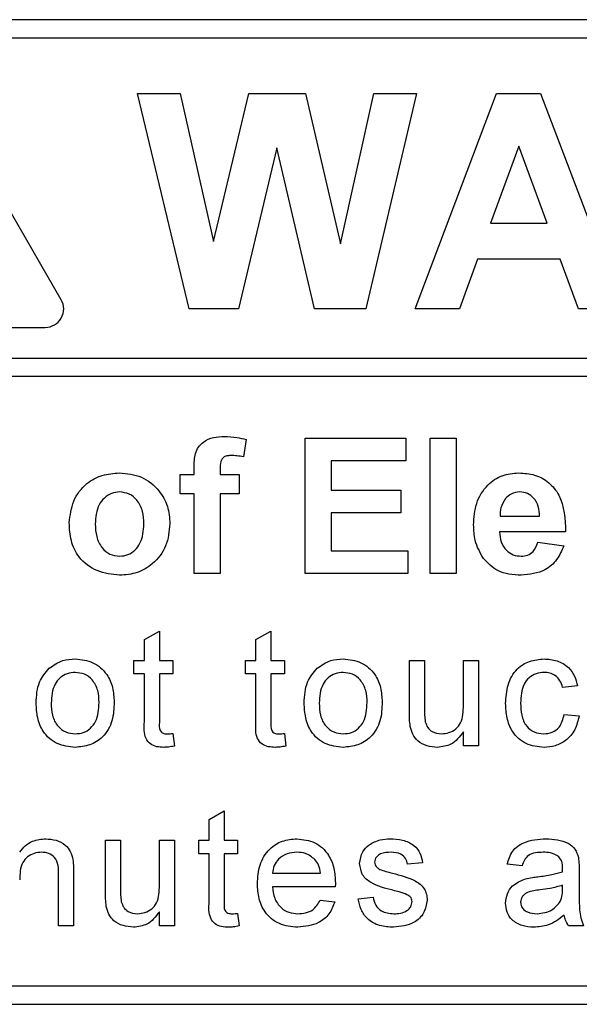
# Model space of a CAD drawing. Header units: millimetres. Extents: x 5 to 418, y 2 to 292.
# Tile 20 of 53: x 78.69 to 81.73, y 193.88 to 199.22. Entities that reach past the tile are written whole.
import ezdxf

# ---------------------------------------------------------------- set-up
doc = ezdxf.new("R2010")
doc.units = ezdxf.units.MM

msp = doc.modelspace()

# ---------------------------------------------------------------- linework, layer by layer
at = {"color": 7, "linetype": 'Continuous', "lineweight": 25}
for p, q in [((88.4997, 199.2159), (71.833, 199.2159)), ((88.4997, 199.1159), (76.0997, 199.1159)), ((78.9196, 197.6992), (78.2529, 198.8539)), ((79.6123, 197.6492), (79.333, 198.8159)), ((79.333, 198.8159), (79.563, 198.8159)), ((79.563, 198.8159), (79.7443, 198.0145)), ((79.7443, 198.0145), (79.9362, 198.8159)), ((79.9362, 198.8159), (80.2423, 198.8159)), ((80.2423, 198.8159), (80.4323, 198.0009)), ((80.4323, 198.0009), (80.6132, 198.8159)), ((80.8437, 198.8159), (80.5695, 197.6492)), ((80.6132, 198.8159), (80.8437, 198.8159)), ((80.8371, 197.6492), (81.2781, 198.8159)), ((81.2781, 198.8159), (81.5158, 198.8159)), ((81.5158, 198.8159), (81.9589, 197.6492)), ((80.0883, 198.5214), (79.8796, 197.6492)), ((80.2917, 197.6492), (80.0883, 198.5214)), ((81.398, 198.5317), (81.2451, 198.1129)), ((81.5513, 198.1129), (81.398, 198.5317)), ((81.2451, 198.1129), (81.5513, 198.1129)), ((81.1748, 197.9184), (81.0764, 197.6492)), ((81.6226, 197.9184), (81.1748, 197.9184)), ((81.721, 197.6492), (81.6226, 197.9184)), ((79.8796, 197.6492), (79.6123, 197.6492)), ((80.5695, 197.6492), (80.2917, 197.6492)), ((81.0764, 197.6492), (80.8371, 197.6492)), ((81.9589, 197.6492), (81.721, 197.6492)), ((77.4997, 197.5492), (78.833, 197.5492)), ((76.0997, 197.3827), (88.733, 197.3827)), ((88.733, 197.2827), (76.0997, 197.2827)), ((79.9219, 196.9414), (79.9078, 196.8473)), ((80.2415, 196.9492), (80.7868, 196.9492)), ((80.2415, 196.2159), (80.2415, 196.9492)), ((80.7868, 196.9492), (80.7868, 196.827)), ((80.9185, 196.2159), (80.9185, 196.9492)), ((80.9185, 196.9492), (81.0595, 196.9492)), ((81.0595, 196.9492), (81.0595, 196.2159)), ((80.3826, 196.827), (80.3826, 196.6672)), ((80.7868, 196.827), (80.3826, 196.827)), ((79.5646, 196.7518), (79.6398, 196.7518)), ((79.5646, 196.6483), (79.5646, 196.7518)), ((79.6398, 196.7518), (79.6398, 196.7904)), ((79.7808, 196.7882), (79.7808, 196.7518)), ((79.7808, 196.7518), (79.8843, 196.7518)), ((79.8843, 196.7518), (79.8843, 196.6483)), ((79.6398, 196.6483), (79.5646, 196.6483)), ((79.6398, 196.2159), (79.6398, 196.6483)), ((79.8843, 196.6483), (79.7808, 196.6483)), ((79.7808, 196.6483), (79.7808, 196.2159)), ((80.3826, 196.6672), (80.7586, 196.6672)), ((80.7586, 196.6672), (80.7586, 196.5449)), ((80.3826, 196.5449), (80.3826, 196.3381)), ((80.7586, 196.5449), (80.3826, 196.5449)), ((81.297, 196.5261), (81.5108, 196.5261)), ((81.6518, 196.4415), (81.2945, 196.4415)), ((81.5014, 196.3851), (81.6424, 196.3663)), ((80.3826, 196.3381), (80.7962, 196.3381)), ((80.7962, 196.3381), (80.7962, 196.2159)), ((79.7808, 196.2159), (79.6398, 196.2159)), ((80.7962, 196.2159), (80.2415, 196.2159)), ((81.0595, 196.2159), (80.9185, 196.2159)), ((79.3702, 195.858), (79.4514, 195.9042)), ((79.4514, 195.9042), (79.4514, 195.7454)), ((79.9743, 195.858), (80.0555, 195.9042)), ((80.0555, 195.9042), (80.0555, 195.7454)), ((79.3702, 195.7454), (79.3702, 195.858)), ((79.9743, 195.7454), (79.9743, 195.858)), ((79.3133, 195.6723), (79.3133, 195.7454)), ((79.3133, 195.7454), (79.3702, 195.7454)), ((79.4514, 195.7454), (79.5244, 195.7454)), ((79.5244, 195.7454), (79.5244, 195.6723)), ((79.9174, 195.6723), (79.9174, 195.7454)), ((79.9174, 195.7454), (79.9743, 195.7454)), ((80.0555, 195.7454), (80.1285, 195.7454)), ((80.1285, 195.7454), (80.1285, 195.6723)), ((80.8057, 195.46), (80.8057, 195.7454)), ((80.8057, 195.7454), (80.8869, 195.7454)), ((80.8869, 195.7454), (80.8869, 195.4936)), ((81.098, 195.5023), (81.098, 195.7454)), ((81.098, 195.7454), (81.1792, 195.7454)), ((81.1792, 195.7454), (81.1792, 195.2825)), ((79.3702, 195.6723), (79.3133, 195.6723)), ((79.3702, 195.4126), (79.3702, 195.6723)), ((79.5244, 195.6723), (79.4514, 195.6723)), ((79.4514, 195.6723), (79.4514, 195.4097)), ((79.9743, 195.6723), (79.9174, 195.6723)), ((79.9743, 195.4126), (79.9743, 195.6723)), ((80.1285, 195.6723), (80.0555, 195.6723)), ((80.0555, 195.6723), (80.0555, 195.4097)), ((81.7167, 195.6073), (81.6355, 195.5992)), ((81.6437, 195.453), (81.7249, 195.4449)), ((79.5244, 195.3495), (79.5326, 195.2814)), ((80.1285, 195.3495), (80.1367, 195.2814)), ((81.098, 195.2825), (81.098, 195.3581)), ((81.1792, 195.2825), (81.098, 195.2825)), ((79.7209, 194.8837), (79.8021, 194.9298)), ((79.7209, 194.771), (79.7209, 194.8837)), ((79.8021, 194.9298), (79.8021, 194.771)), ((79.1591, 194.4857), (79.1591, 194.771)), ((79.1591, 194.771), (79.2402, 194.771)), ((79.2402, 194.771), (79.2402, 194.5193)), ((79.4514, 194.5279), (79.4514, 194.771)), ((79.4514, 194.771), (79.5326, 194.771)), ((79.5326, 194.771), (79.5326, 194.3082)), ((79.6641, 194.6979), (79.6641, 194.771)), ((79.6641, 194.771), (79.7209, 194.771)), ((79.8021, 194.771), (79.8752, 194.771)), ((79.8752, 194.771), (79.8752, 194.6979)), ((79.7209, 194.6979), (79.6641, 194.6979)), ((79.7209, 194.4382), (79.7209, 194.6979)), ((79.8752, 194.6979), (79.8021, 194.6979)), ((79.8021, 194.6979), (79.8021, 194.4353)), ((80.8772, 194.6492), (80.796, 194.6411)), ((81.4163, 194.633), (81.3351, 194.6411)), ((78.9057, 194.3082), (78.9057, 194.5845)), ((78.9869, 194.5913), (78.9869, 194.3082)), ((80.0636, 194.5924), (80.3234, 194.5924)), ((81.7249, 194.6082), (81.7249, 194.5091)), ((80.4042, 194.5193), (80.0636, 194.5193)), ((81.6352, 194.5038), (81.6355, 194.5274)), ((80.528, 194.4543), (80.6092, 194.4624)), ((80.3225, 194.4462), (80.4021, 194.4381)), ((79.4514, 194.3082), (79.4514, 194.3838)), ((79.8752, 194.3752), (79.8833, 194.307)), ((78.9869, 194.3082), (78.9057, 194.3082)), ((79.5326, 194.3082), (79.4514, 194.3082)), ((81.7492, 194.3082), (81.668, 194.3082)), ((76.0997, 193.9825), (88.4997, 193.9825)), ((71.833, 193.8825), (88.4997, 193.8825))]:
    msp.add_line(p, q, dxfattribs=at)
msp.add_arc((78.833, 197.6492), 0.1, 270, 30, dxfattribs=at)
for points, knots in [([(79.6398, 196.7904), (79.6397, 196.8162), (79.6396, 196.8673), (79.6814, 196.9308), (79.7439, 196.9556), (79.7839, 196.9576), (79.8039, 196.9586)], [0, 0, 0, 0, 0.281801, 0.55777, 0.778465, 1, 1, 1, 1]), ([(79.8039, 196.9586), (79.8263, 196.9577), (79.8662, 196.9561), (79.9049, 196.9459), (79.9219, 196.9414)], [0, 0, 0, 0, 0.5598854, 1, 1, 1, 1]), ([(79.8403, 196.8552), (79.8338, 196.855), (79.8208, 196.8545), (79.8016, 196.8488), (79.7811, 196.8271), (79.7809, 196.8043), (79.7808, 196.7882)], [0, 0, 0, 0, 0.187802, 0.374953, 0.560679, 1, 1, 1, 1]), ([(79.9078, 196.8473), (79.8953, 196.8498), (79.873, 196.8543), (79.8503, 196.8549), (79.8403, 196.8552)], [0, 0, 0, 0, 0.559847, 1, 1, 1, 1]), ([(78.9629, 196.4913), (78.9679, 196.5313), (78.978, 196.6111), (79.0477, 196.7042), (79.1407, 196.7534), (79.2036, 196.7586), (79.2351, 196.7612)], [0, 0, 0, 0, 0.27995, 0.559147, 0.779424, 1, 1, 1, 1]), ([(79.2351, 196.7612), (79.276, 196.7571), (79.3577, 196.749), (79.449, 196.6741), (79.5012, 196.5814), (79.5059, 196.5173), (79.5082, 196.4853)], [0, 0, 0, 0, 0.279785, 0.559124, 0.779388, 1, 1, 1, 1]), ([(81.1535, 196.4799), (81.1559, 196.5192), (81.1607, 196.5978), (81.2198, 196.6941), (81.3054, 196.7527), (81.3672, 196.7583), (81.3981, 196.7612)], [0, 0, 0, 0, 0.280671, 0.559803, 0.779762, 1, 1, 1, 1]), ([(81.3981, 196.7612), (81.4272, 196.7592), (81.4853, 196.7552), (81.5637, 196.7125), (81.6447, 196.6116), (81.6489, 196.5116), (81.6518, 196.4415)], [0, 0, 0, 0, 0.187375, 0.374305, 0.561262, 1, 1, 1, 1]), ([(79.2358, 196.6577), (79.2205, 196.6562), (79.1899, 196.6532), (79.1514, 196.6262), (79.1103, 196.5729), (79.1065, 196.5205), (79.1039, 196.4838)], [0, 0, 0, 0, 0.186985, 0.373878, 0.561022, 1, 1, 1, 1]), ([(79.3672, 196.4848), (79.3661, 196.5077), (79.364, 196.5532), (79.3359, 196.6117), (79.2897, 196.6512), (79.2538, 196.6556), (79.2358, 196.6577)], [0, 0, 0, 0, 0.281043, 0.560553, 0.78042, 1, 1, 1, 1]), ([(81.4044, 196.6577), (81.3877, 196.6559), (81.3578, 196.6525), (81.3364, 196.6316), (81.327, 196.6223)], [0, 0, 0, 0, 0.558878, 1, 1, 1, 1]), ([(81.5108, 196.5261), (81.5096, 196.5439), (81.5071, 196.5793), (81.4833, 196.6239), (81.4463, 196.653), (81.4184, 196.6562), (81.4044, 196.6577)], [0, 0, 0, 0, 0.280983, 0.560279, 0.780219, 1, 1, 1, 1]), ([(81.327, 196.6223), (81.3167, 196.6058), (81.2984, 196.5761), (81.2974, 196.5414), (81.297, 196.5261)], [0, 0, 0, 0, 0.558284, 1, 1, 1, 1]), ([(79.236, 196.2065), (79.1944, 196.2112), (79.1114, 196.2206), (79.014, 196.2938), (78.9684, 196.3932), (78.9647, 196.4586), (78.9629, 196.4913)], [0, 0, 0, 0, 0.280145, 0.558899, 0.779053, 1, 1, 1, 1]), ([(79.1039, 196.4838), (79.105, 196.4609), (79.1071, 196.4151), (79.1352, 196.3562), (79.1817, 196.3165), (79.2178, 196.3121), (79.2358, 196.3099)], [0, 0, 0, 0, 0.281015, 0.560464, 0.780394, 1, 1, 1, 1]), ([(79.2358, 196.3099), (79.2512, 196.3114), (79.2819, 196.3145), (79.3205, 196.3416), (79.361, 196.3957), (79.3646, 196.4481), (79.3672, 196.4848)], [0, 0, 0, 0, 0.18693, 0.373819, 0.560978, 1, 1, 1, 1]), ([(79.5082, 196.4853), (79.5042, 196.4443), (79.4961, 196.3625), (79.4238, 196.2694), (79.3324, 196.2142), (79.2681, 196.209), (79.236, 196.2065)], [0, 0, 0, 0, 0.279924, 0.559367, 0.779516, 1, 1, 1, 1]), ([(81.2061, 196.297), (81.1885, 196.3289), (81.157, 196.3862), (81.1546, 196.4512), (81.1535, 196.4799)], [0, 0, 0, 0, 0.558866, 1, 1, 1, 1]), ([(81.2945, 196.4415), (81.2961, 196.4231), (81.2993, 196.3863), (81.3272, 196.3414), (81.3674, 196.314), (81.3964, 196.3113), (81.4109, 196.3099)], [0, 0, 0, 0, 0.280701, 0.559805, 0.779805, 1, 1, 1, 1]), ([(81.4109, 196.3099), (81.4228, 196.3109), (81.4468, 196.3128), (81.4839, 196.3379), (81.4948, 196.3672), (81.5014, 196.3851)], [0, 0, 0, 0, 0.280682, 0.560525, 1, 1, 1, 1]), ([(81.6424, 196.3663), (81.6311, 196.3403), (81.6087, 196.2883), (81.5295, 196.2189), (81.456, 196.2112), (81.4112, 196.2065)], [0, 0, 0, 0, 0.281013, 0.561314, 1, 1, 1, 1]), ([(81.4112, 196.2065), (81.3663, 196.2097), (81.2863, 196.2154), (81.2306, 196.272), (81.2061, 196.297)], [0, 0, 0, 0, 0.560391, 1, 1, 1, 1]), ([(78.8536, 195.7026), (78.8776, 195.7193), (78.9205, 195.7491), (78.9724, 195.7521), (78.9953, 195.7535)], [0, 0, 0, 0, 0.5590331, 1, 1, 1, 1]), ([(78.9953, 195.7535), (79.0286, 195.7498), (79.0951, 195.7425), (79.1674, 195.6776), (79.202, 195.5986), (79.2048, 195.5465), (79.2061, 195.5204)], [0, 0, 0, 0, 0.279556, 0.5586, 0.778991, 1, 1, 1, 1]), ([(80.3054, 195.7026), (80.3294, 195.7193), (80.3723, 195.7491), (80.4242, 195.7521), (80.4471, 195.7535)], [0, 0, 0, 0, 0.5590331, 1, 1, 1, 1]), ([(80.4471, 195.7535), (80.4804, 195.7498), (80.5469, 195.7425), (80.6192, 195.6776), (80.6538, 195.5986), (80.6566, 195.5465), (80.6579, 195.5204)], [0, 0, 0, 0, 0.279556, 0.5586, 0.778991, 1, 1, 1, 1]), ([(81.327, 195.5122), (81.3291, 195.5458), (81.3332, 195.6128), (81.3789, 195.6994), (81.4555, 195.7456), (81.5083, 195.7509), (81.5347, 195.7535)], [0, 0, 0, 0, 0.280838, 0.55968, 0.779579, 1, 1, 1, 1]), ([(81.5347, 195.7535), (81.5587, 195.7518), (81.6067, 195.7486), (81.6659, 195.7129), (81.7028, 195.6622), (81.7121, 195.6256), (81.7167, 195.6073)], [0, 0, 0, 0, 0.280267, 0.559439, 0.779535, 1, 1, 1, 1]), ([(78.7839, 195.5139), (78.7857, 195.5537), (78.789, 195.6246), (78.8339, 195.6788), (78.8536, 195.7026)], [0, 0, 0, 0, 0.560963, 1, 1, 1, 1]), ([(78.9953, 195.6804), (78.9804, 195.6791), (78.9507, 195.6765), (78.9119, 195.6524), (78.8708, 195.601), (78.8675, 195.55), (78.8651, 195.5142)], [0, 0, 0, 0, 0.187137, 0.374025, 0.561097, 1, 1, 1, 1]), ([(79.1249, 195.5166), (79.124, 195.5387), (79.122, 195.5826), (79.0934, 195.6387), (79.0472, 195.6747), (79.0126, 195.6785), (78.9953, 195.6804)], [0, 0, 0, 0, 0.281064, 0.560316, 0.780174, 1, 1, 1, 1]), ([(80.2357, 195.5139), (80.2375, 195.5537), (80.2408, 195.6246), (80.2857, 195.6788), (80.3054, 195.7026)], [0, 0, 0, 0, 0.560963, 1, 1, 1, 1]), ([(80.4471, 195.6804), (80.4322, 195.6791), (80.4025, 195.6765), (80.3636, 195.6524), (80.3226, 195.601), (80.3193, 195.55), (80.3169, 195.5142)], [0, 0, 0, 0, 0.187137, 0.374025, 0.561097, 1, 1, 1, 1]), ([(80.5767, 195.5166), (80.5758, 195.5387), (80.5738, 195.5826), (80.5452, 195.6387), (80.499, 195.6747), (80.4644, 195.6785), (80.4471, 195.6804)], [0, 0, 0, 0, 0.281064, 0.560316, 0.780174, 1, 1, 1, 1]), ([(81.5352, 195.6804), (81.5204, 195.6792), (81.4908, 195.6768), (81.4519, 195.653), (81.4124, 195.6007), (81.4099, 195.5499), (81.4082, 195.5143)], [0, 0, 0, 0, 0.187089, 0.37388, 0.56073, 1, 1, 1, 1]), ([(81.6355, 195.5992), (81.6315, 195.6118), (81.6234, 195.6368), (81.5971, 195.6638), (81.5662, 195.6784), (81.5455, 195.6797), (81.5352, 195.6804)], [0, 0, 0, 0, 0.280213, 0.559476, 0.779649, 1, 1, 1, 1]), ([(79.2061, 195.5204), (79.205, 195.4859), (79.2027, 195.4172), (79.1533, 195.3305), (79.0761, 195.2825), (79.0222, 195.2771), (78.9953, 195.2744)], [0, 0, 0, 0, 0.281033, 0.559513, 0.779602, 1, 1, 1, 1]), ([(80.6579, 195.5204), (80.6568, 195.4859), (80.6545, 195.4172), (80.6051, 195.3305), (80.5279, 195.2825), (80.474, 195.2771), (80.4471, 195.2744)], [0, 0, 0, 0, 0.281033, 0.559513, 0.779602, 1, 1, 1, 1]), ([(78.9953, 195.2744), (78.9613, 195.278), (78.8935, 195.2852), (78.8197, 195.3524), (78.7878, 195.4343), (78.7852, 195.4874), (78.7839, 195.5139)], [0, 0, 0, 0, 0.279616, 0.558371, 0.778858, 1, 1, 1, 1]), ([(78.8651, 195.5142), (78.8661, 195.4919), (78.8681, 195.4473), (78.8954, 195.3895), (78.9426, 195.3532), (78.9777, 195.3494), (78.9953, 195.3475)], [0, 0, 0, 0, 0.281129, 0.560384, 0.780159, 1, 1, 1, 1]), ([(78.9953, 195.3475), (79.0103, 195.3488), (79.0404, 195.3515), (79.0791, 195.3766), (79.1198, 195.429), (79.1228, 195.4805), (79.1249, 195.5166)], [0, 0, 0, 0, 0.187044, 0.373945, 0.560983, 1, 1, 1, 1]), ([(80.4471, 195.2744), (80.4131, 195.278), (80.3453, 195.2852), (80.2715, 195.3524), (80.2396, 195.4343), (80.237, 195.4874), (80.2357, 195.5139)], [0, 0, 0, 0, 0.279616, 0.558371, 0.778858, 1, 1, 1, 1]), ([(80.3169, 195.5142), (80.3179, 195.4919), (80.3198, 195.4473), (80.3471, 195.3895), (80.3944, 195.3532), (80.4295, 195.3494), (80.4471, 195.3475)], [0, 0, 0, 0, 0.281129, 0.560384, 0.780159, 1, 1, 1, 1]), ([(80.4471, 195.3475), (80.4621, 195.3488), (80.4922, 195.3515), (80.5309, 195.3766), (80.5716, 195.429), (80.5746, 195.4805), (80.5767, 195.5166)], [0, 0, 0, 0, 0.187044, 0.373945, 0.560983, 1, 1, 1, 1]), ([(80.8869, 195.4936), (80.8868, 195.4784), (80.8867, 195.4513), (80.8901, 195.4243), (80.8916, 195.4124)], [0, 0, 0, 0, 0.560241, 1, 1, 1, 1]), ([(80.9791, 195.3475), (80.993, 195.3489), (81.0207, 195.3517), (81.058, 195.3721), (81.097, 195.4204), (81.0976, 195.4685), (81.098, 195.5023)], [0, 0, 0, 0, 0.187111, 0.374253, 0.560834, 1, 1, 1, 1]), ([(81.5348, 195.2744), (81.5012, 195.2779), (81.434, 195.2849), (81.3621, 195.3525), (81.3307, 195.4334), (81.3282, 195.4859), (81.327, 195.5122)], [0, 0, 0, 0, 0.279595, 0.558341, 0.778834, 1, 1, 1, 1]), ([(81.4082, 195.5143), (81.409, 195.4923), (81.4106, 195.4485), (81.4336, 195.3897), (81.48, 195.3528), (81.5147, 195.3493), (81.532, 195.3475)], [0, 0, 0, 0, 0.281276, 0.560536, 0.78011, 1, 1, 1, 1]), ([(80.8103, 195.3872), (80.8086, 195.4007), (80.8057, 195.4249), (80.8057, 195.4493), (80.8057, 195.46)], [0, 0, 0, 0, 0.559839, 1, 1, 1, 1]), ([(81.532, 195.3475), (81.5479, 195.349), (81.5796, 195.352), (81.628, 195.3876), (81.6377, 195.4282), (81.6437, 195.453)], [0, 0, 0, 0, 0.280899, 0.560906, 1, 1, 1, 1]), ([(81.7249, 195.4449), (81.7189, 195.4192), (81.7069, 195.3679), (81.6575, 195.3109), (81.5967, 195.2789), (81.5555, 195.2759), (81.5348, 195.2744)], [0, 0, 0, 0, 0.280202, 0.55951, 0.779586, 1, 1, 1, 1]), ([(79.4753, 195.2744), (79.4626, 195.2749), (79.4371, 195.2758), (79.4005, 195.2905), (79.3655, 195.337), (79.3682, 195.3813), (79.3702, 195.4126)], [0, 0, 0, 0, 0.187433, 0.373821, 0.559462, 1, 1, 1, 1]), ([(79.4514, 195.4097), (79.4503, 195.3944), (79.4491, 195.3753), (79.4616, 195.3569), (79.4739, 195.3483), (79.4851, 195.3478), (79.4926, 195.3475)], [0, 0, 0, 0, 0.499596, 0.625239, 0.750354, 1, 1, 1, 1]), ([(80.0794, 195.2744), (80.0667, 195.2749), (80.0412, 195.2758), (80.0046, 195.2905), (79.9696, 195.337), (79.9723, 195.3813), (79.9743, 195.4126)], [0, 0, 0, 0, 0.187433, 0.373821, 0.559462, 1, 1, 1, 1]), ([(80.0555, 195.4097), (80.0544, 195.3944), (80.0532, 195.3753), (80.0658, 195.3569), (80.078, 195.3483), (80.0892, 195.3478), (80.0967, 195.3475)], [0, 0, 0, 0, 0.499596, 0.625239, 0.750354, 1, 1, 1, 1]), ([(80.9573, 195.2744), (80.9384, 195.2761), (80.9006, 195.2795), (80.8523, 195.3045), (80.8214, 195.3437), (80.814, 195.3727), (80.8103, 195.3872)], [0, 0, 0, 0, 0.280286, 0.560186, 0.779607, 1, 1, 1, 1]), ([(80.8916, 195.4124), (80.8952, 195.4019), (80.9024, 195.3809), (80.9329, 195.353), (80.9616, 195.3496), (80.9791, 195.3475)], [0, 0, 0, 0, 0.280864, 0.561194, 1, 1, 1, 1]), ([(79.4926, 195.3475), (79.4985, 195.3477), (79.5092, 195.348), (79.5198, 195.3491), (79.5244, 195.3495)], [0, 0, 0, 0, 0.559965, 1, 1, 1, 1]), ([(80.0967, 195.3475), (80.1027, 195.3477), (80.1133, 195.348), (80.1239, 195.3491), (80.1285, 195.3495)], [0, 0, 0, 0, 0.559965, 1, 1, 1, 1]), ([(81.098, 195.3581), (81.0777, 195.3318), (81.0414, 195.2846), (80.983, 195.2775), (80.9573, 195.2744)], [0, 0, 0, 0, 0.559466, 1, 1, 1, 1]), ([(79.5326, 195.2814), (79.522, 195.2793), (79.5031, 195.2755), (79.4838, 195.2747), (79.4753, 195.2744)], [0, 0, 0, 0, 0.560078, 1, 1, 1, 1]), ([(80.1367, 195.2814), (80.1261, 195.2793), (80.1072, 195.2755), (80.0879, 195.2747), (80.0794, 195.2744)], [0, 0, 0, 0, 0.560078, 1, 1, 1, 1]), ([(78.6946, 194.7064), (78.7041, 194.7187), (78.7231, 194.7431), (78.7712, 194.7732), (78.8112, 194.7769), (78.8356, 194.7791)], [0, 0, 0, 0, 0.280554, 0.560815, 1, 1, 1, 1]), ([(78.8356, 194.7791), (78.8544, 194.7776), (78.8922, 194.7745), (78.9409, 194.7501), (78.9713, 194.7105), (78.9789, 194.6817), (78.9827, 194.6672)], [0, 0, 0, 0, 0.280216, 0.559971, 0.779636, 1, 1, 1, 1]), ([(79.9824, 194.5357), (79.9844, 194.57), (79.9884, 194.6385), (80.0397, 194.7229), (80.1155, 194.7723), (80.1693, 194.7768), (80.1963, 194.7791)], [0, 0, 0, 0, 0.280748, 0.559775, 0.779666, 1, 1, 1, 1]), ([(80.1963, 194.7791), (80.2299, 194.7752), (80.297, 194.7675), (80.3685, 194.6996), (80.4006, 194.6189), (80.4033, 194.5664), (80.4046, 194.5401)], [0, 0, 0, 0, 0.279366, 0.558398, 0.778885, 1, 1, 1, 1]), ([(80.587, 194.7466), (80.6069, 194.7573), (80.6425, 194.7763), (80.6826, 194.7783), (80.7003, 194.7791)], [0, 0, 0, 0, 0.558938, 1, 1, 1, 1]), ([(80.7003, 194.7791), (80.7231, 194.7777), (80.7684, 194.775), (80.8293, 194.7503), (80.8666, 194.7022), (80.8736, 194.6669), (80.8772, 194.6492)], [0, 0, 0, 0, 0.280737, 0.560427, 0.77945, 1, 1, 1, 1]), ([(81.3351, 194.6411), (81.3426, 194.6663), (81.3574, 194.7165), (81.4375, 194.7726), (81.5041, 194.7766), (81.5448, 194.7791)], [0, 0, 0, 0, 0.28043, 0.559303, 1, 1, 1, 1]), ([(81.5448, 194.7791), (81.5871, 194.7769), (81.6461, 194.7737), (81.7068, 194.7252), (81.7162, 194.6935), (81.7209, 194.6776)], [0, 0, 0, 0, 0.559253, 0.779195, 1, 1, 1, 1]), ([(80.5361, 194.6449), (80.5392, 194.6673), (80.5446, 194.7074), (80.574, 194.7346), (80.587, 194.7466)], [0, 0, 0, 0, 0.558927, 1, 1, 1, 1]), ([(78.813, 194.706), (78.7994, 194.7049), (78.7723, 194.7027), (78.7355, 194.6832), (78.6967, 194.6364), (78.6955, 194.5894), (78.6946, 194.5563)], [0, 0, 0, 0, 0.187273, 0.374362, 0.56054, 1, 1, 1, 1]), ([(78.9057, 194.5845), (78.9056, 194.6009), (78.9054, 194.6335), (78.8887, 194.6784), (78.8516, 194.7026), (78.8259, 194.7049), (78.813, 194.706)], [0, 0, 0, 0, 0.28168, 0.559785, 0.779587, 1, 1, 1, 1]), ([(78.9827, 194.6672), (78.9842, 194.6531), (78.9869, 194.6279), (78.9869, 194.6025), (78.9869, 194.5913)], [0, 0, 0, 0, 0.559791, 1, 1, 1, 1]), ([(80.1959, 194.706), (80.1778, 194.7045), (80.1416, 194.7015), (80.0979, 194.6733), (80.0702, 194.6347), (80.0658, 194.6065), (80.0636, 194.5924)], [0, 0, 0, 0, 0.28019, 0.559728, 0.779642, 1, 1, 1, 1]), ([(80.2936, 194.6672), (80.2775, 194.68), (80.2486, 194.7029), (80.212, 194.7051), (80.1959, 194.706)], [0, 0, 0, 0, 0.558512, 1, 1, 1, 1]), ([(80.3234, 194.5924), (80.3213, 194.6078), (80.3175, 194.6354), (80.3009, 194.6575), (80.2936, 194.6672)], [0, 0, 0, 0, 0.560674, 1, 1, 1, 1]), ([(80.7063, 194.706), (80.6866, 194.7056), (80.6571, 194.7049), (80.6291, 194.6842), (80.6187, 194.6676), (80.6178, 194.658), (80.6173, 194.6531)], [0, 0, 0, 0, 0.49977, 0.749095, 0.874592, 1, 1, 1, 1]), ([(80.796, 194.6411), (80.7931, 194.6523), (80.7873, 194.6746), (80.7542, 194.7027), (80.7245, 194.7048), (80.7063, 194.706)], [0, 0, 0, 0, 0.280304, 0.560237, 1, 1, 1, 1]), ([(81.5302, 194.706), (81.5164, 194.7056), (81.4888, 194.7047), (81.4504, 194.6925), (81.427, 194.6639), (81.4199, 194.6433), (81.4163, 194.633)], [0, 0, 0, 0, 0.280855, 0.559751, 0.7795, 1, 1, 1, 1]), ([(81.6146, 194.6816), (81.6, 194.69), (81.5737, 194.7051), (81.5436, 194.7058), (81.5302, 194.706)], [0, 0, 0, 0, 0.557871, 1, 1, 1, 1]), ([(81.6355, 194.6194), (81.6353, 194.6324), (81.6348, 194.6555), (81.6208, 194.6736), (81.6146, 194.6816)], [0, 0, 0, 0, 0.561903, 1, 1, 1, 1]), ([(81.7209, 194.6776), (81.7223, 194.6647), (81.7248, 194.6416), (81.7249, 194.6184), (81.7249, 194.6082)], [0, 0, 0, 0, 0.559817, 1, 1, 1, 1]), ([(80.7163, 194.5001), (80.6751, 194.5106), (80.6236, 194.5237), (80.5711, 194.5591), (80.5438, 194.5921), (80.5392, 194.6238), (80.5361, 194.6449)], [0, 0, 0, 0, 0.5013208, 0.6265921, 0.7518172, 1, 1, 1, 1]), ([(80.6173, 194.6531), (80.6178, 194.6482), (80.6187, 194.6394), (80.6237, 194.6321), (80.6258, 194.6289)], [0, 0, 0, 0, 0.559236, 1, 1, 1, 1]), ([(80.6258, 194.6289), (80.6302, 194.6245), (80.638, 194.6167), (80.6481, 194.6123), (80.6526, 194.6104)], [0, 0, 0, 0, 0.559084, 1, 1, 1, 1]), ([(81.6352, 194.6005), (81.6352, 194.604), (81.6354, 194.6103), (81.6355, 194.6166), (81.6355, 194.6194)], [0, 0, 0, 0, 0.5600235, 1, 1, 1, 1]), ([(80.6526, 194.6104), (80.664, 194.6069), (80.6844, 194.6007), (80.705, 194.5951), (80.714, 194.5926)], [0, 0, 0, 0, 0.559965, 1, 1, 1, 1]), ([(80.714, 194.5926), (80.7562, 194.5818), (80.8088, 194.5683), (80.8644, 194.5342), (80.8863, 194.5098), (80.8996, 194.4796), (80.9009, 194.458), (80.9015, 194.4472)], [0, 0, 0, 0, 0.500446, 0.625396, 0.750274, 0.875069, 1, 1, 1, 1]), ([(81.327, 194.4309), (81.3288, 194.4479), (81.3323, 194.4821), (81.3679, 194.5352), (81.4093, 194.552), (81.4346, 194.5622)], [0, 0, 0, 0, 0.280458, 0.560983, 1, 1, 1, 1]), ([(81.4346, 194.5622), (81.4469, 194.5649), (81.469, 194.5698), (81.4915, 194.5726), (81.5013, 194.5738)], [0, 0, 0, 0, 0.5599184, 1, 1, 1, 1]), ([(81.5013, 194.5738), (81.5267, 194.577), (81.5719, 194.5828), (81.6159, 194.5951), (81.6352, 194.6005)], [0, 0, 0, 0, 0.560185, 1, 1, 1, 1]), ([(79.2402, 194.5193), (79.2402, 194.5041), (79.2401, 194.4769), (79.2435, 194.4499), (79.2449, 194.4381)], [0, 0, 0, 0, 0.560241, 1, 1, 1, 1]), ([(79.3325, 194.3731), (79.3463, 194.3745), (79.374, 194.3773), (79.4113, 194.3978), (79.4504, 194.446), (79.451, 194.4941), (79.4514, 194.5279)], [0, 0, 0, 0, 0.187111, 0.374253, 0.560834, 1, 1, 1, 1]), ([(80.2006, 194.3001), (80.1664, 194.3031), (80.0981, 194.3093), (80.0216, 194.3739), (79.9866, 194.4555), (79.9838, 194.5089), (79.9824, 194.5357)], [0, 0, 0, 0, 0.279952, 0.558661, 0.778994, 1, 1, 1, 1]), ([(80.0636, 194.5193), (80.0661, 194.4983), (80.0711, 194.4565), (80.105, 194.4063), (80.1523, 194.3773), (80.1853, 194.3745), (80.2019, 194.3731)], [0, 0, 0, 0, 0.280633, 0.559687, 0.779661, 1, 1, 1, 1]), ([(80.4046, 194.5401), (80.4046, 194.5362), (80.4045, 194.5293), (80.4043, 194.5223), (80.4042, 194.5193)], [0, 0, 0, 0, 0.559999, 1, 1, 1, 1]), ([(81.6355, 194.5274), (81.6131, 194.5211), (81.5729, 194.5098), (81.5316, 194.5045), (81.5134, 194.5022)], [0, 0, 0, 0, 0.55976, 1, 1, 1, 1]), ([(81.7249, 194.5091), (81.725, 194.486), (81.7251, 194.4478), (81.7268, 194.3948), (81.732, 194.3498), (81.7435, 194.3221), (81.7492, 194.3082)], [0, 0, 0, 0, 0.3402059, 0.5603391, 0.7801747, 1, 1, 1, 1]), ([(79.1636, 194.4128), (79.162, 194.4264), (79.1591, 194.4506), (79.1591, 194.4749), (79.1591, 194.4857)], [0, 0, 0, 0, 0.559839, 1, 1, 1, 1]), ([(80.7202, 194.3001), (80.6946, 194.3013), (80.6435, 194.3037), (80.5779, 194.3389), (80.5412, 194.3954), (80.5324, 194.4347), (80.528, 194.4543)], [0, 0, 0, 0, 0.280739, 0.559297, 0.779311, 1, 1, 1, 1]), ([(80.6092, 194.4624), (80.6125, 194.4478), (80.619, 194.4187), (80.6584, 194.3784), (80.6973, 194.3751), (80.7211, 194.3731)], [0, 0, 0, 0, 0.281314, 0.561069, 1, 1, 1, 1]), ([(80.7925, 194.4764), (80.7785, 194.4816), (80.7535, 194.4908), (80.7277, 194.4973), (80.7163, 194.5001)], [0, 0, 0, 0, 0.559788, 1, 1, 1, 1]), ([(80.8203, 194.439), (80.8198, 194.4436), (80.8188, 194.4528), (80.8091, 194.4668), (80.7988, 194.4728), (80.7925, 194.4764)], [0, 0, 0, 0, 0.279757, 0.559839, 1, 1, 1, 1]), ([(81.5134, 194.5022), (81.4902, 194.4997), (81.4613, 194.4967), (81.4306, 194.4803), (81.4183, 194.4681), (81.4098, 194.4527), (81.4087, 194.4412), (81.4082, 194.4354)], [0, 0, 0, 0, 0.5002798, 0.6253263, 0.7502693, 0.875147, 1, 1, 1, 1]), ([(81.6231, 194.4396), (81.6273, 194.4512), (81.6348, 194.472), (81.6351, 194.4941), (81.6352, 194.5038)], [0, 0, 0, 0, 0.558995, 1, 1, 1, 1]), ([(79.3107, 194.3001), (79.2917, 194.3018), (79.2539, 194.3052), (79.2057, 194.3301), (79.1747, 194.3694), (79.1673, 194.3983), (79.1636, 194.4128)], [0, 0, 0, 0, 0.280286, 0.560186, 0.779607, 1, 1, 1, 1]), ([(79.2449, 194.4381), (79.2485, 194.4276), (79.2557, 194.4066), (79.2863, 194.3786), (79.315, 194.3752), (79.3325, 194.3731)], [0, 0, 0, 0, 0.280864, 0.561194, 1, 1, 1, 1]), ([(79.8261, 194.3001), (79.8133, 194.3005), (79.7879, 194.3014), (79.7512, 194.3162), (79.7162, 194.3626), (79.719, 194.407), (79.7209, 194.4382)], [0, 0, 0, 0, 0.187433, 0.373821, 0.559462, 1, 1, 1, 1]), ([(79.8021, 194.4353), (79.8011, 194.42), (79.7998, 194.401), (79.8124, 194.3825), (79.8247, 194.3739), (79.8359, 194.3734), (79.8434, 194.3731)], [0, 0, 0, 0, 0.499596, 0.625239, 0.750354, 1, 1, 1, 1]), ([(80.4021, 194.4381), (80.3929, 194.415), (80.3747, 194.369), (80.3038, 194.3099), (80.2397, 194.3038), (80.2006, 194.3001)], [0, 0, 0, 0, 0.280613, 0.560833, 1, 1, 1, 1]), ([(80.2019, 194.3731), (80.2159, 194.3739), (80.2438, 194.3756), (80.2917, 194.3956), (80.3108, 194.427), (80.3225, 194.4462)], [0, 0, 0, 0, 0.281282, 0.561906, 1, 1, 1, 1]), ([(80.9015, 194.4472), (80.8976, 194.4229), (80.8898, 194.3743), (80.8218, 194.3111), (80.7588, 194.3042), (80.7202, 194.3001)], [0, 0, 0, 0, 0.279926, 0.560038, 1, 1, 1, 1]), ([(80.7211, 194.3731), (80.7335, 194.3736), (80.7583, 194.3745), (80.7912, 194.3867), (80.8153, 194.4098), (80.8187, 194.4293), (80.8203, 194.439)], [0, 0, 0, 0, 0.281188, 0.560952, 0.781095, 1, 1, 1, 1]), ([(81.4785, 194.3001), (81.4573, 194.3013), (81.4151, 194.3037), (81.3625, 194.3345), (81.3313, 194.3809), (81.3284, 194.4142), (81.327, 194.4309)], [0, 0, 0, 0, 0.280815, 0.55969, 0.779696, 1, 1, 1, 1]), ([(81.4082, 194.4354), (81.4091, 194.4278), (81.4108, 194.4126), (81.4251, 194.394), (81.453, 194.3758), (81.4789, 194.3742), (81.497, 194.3731)], [0, 0, 0, 0, 0.186565, 0.373467, 0.560613, 1, 1, 1, 1]), ([(81.497, 194.3731), (81.5256, 194.3767), (81.5766, 194.383), (81.6089, 194.4223), (81.6231, 194.4396)], [0, 0, 0, 0, 0.5597581, 1, 1, 1, 1]), ([(79.4514, 194.3838), (79.4311, 194.3574), (79.3948, 194.3102), (79.3364, 194.3032), (79.3107, 194.3001)], [0, 0, 0, 0, 0.559466, 1, 1, 1, 1]), ([(79.8434, 194.3731), (79.8493, 194.3733), (79.86, 194.3736), (79.8705, 194.3747), (79.8752, 194.3752)], [0, 0, 0, 0, 0.559965, 1, 1, 1, 1]), ([(81.6437, 194.365), (81.616, 194.3444), (81.5665, 194.3075), (81.5054, 194.3023), (81.4785, 194.3001)], [0, 0, 0, 0, 0.559971, 1, 1, 1, 1]), ([(81.668, 194.3082), (81.6616, 194.318), (81.6501, 194.3355), (81.6456, 194.356), (81.6437, 194.365)], [0, 0, 0, 0, 0.559697, 1, 1, 1, 1]), ([(79.8833, 194.307), (79.8727, 194.3049), (79.8538, 194.3011), (79.8346, 194.3004), (79.8261, 194.3001)], [0, 0, 0, 0, 0.560078, 1, 1, 1, 1])]:
    msp.add_open_spline(points, degree=3, knots=knots, dxfattribs=at)

doc.saveas('drawing.dxf')
